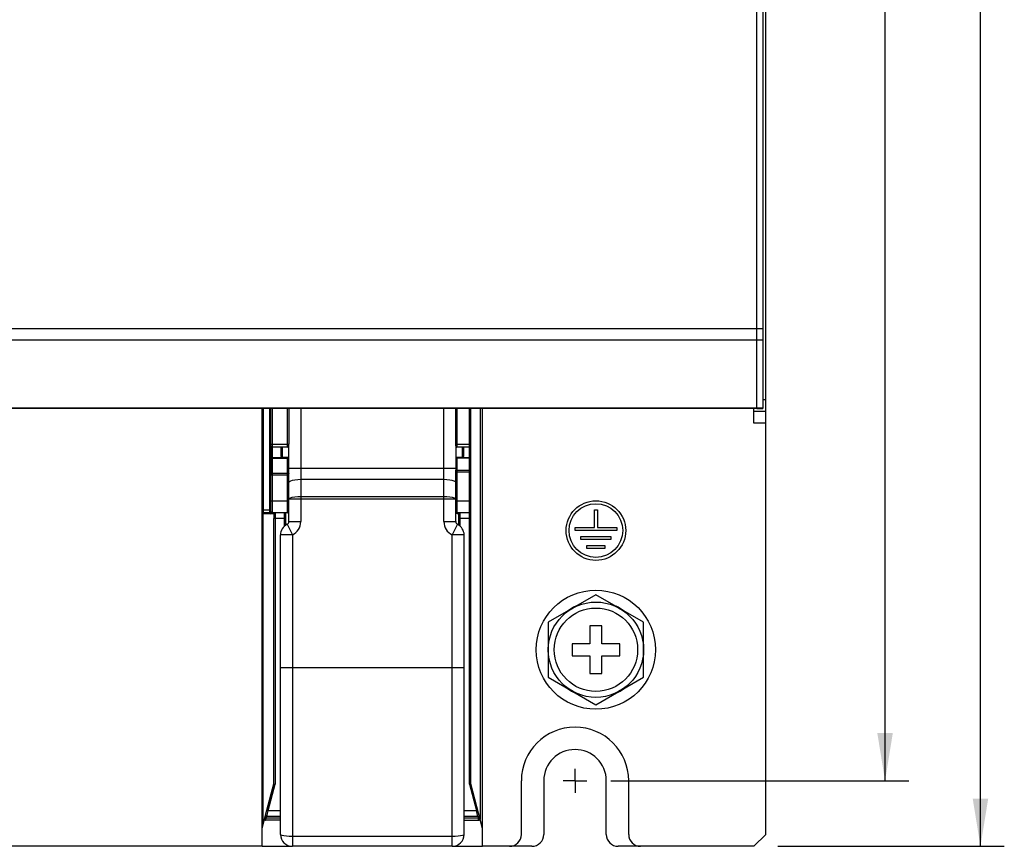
# Model space of a CAD drawing. Header units: millimetres. Extents: x 0 to 594, y 1 to 420.
# Tile 91 of 214: x 171 to 253, y 149 to 218. Entities that reach past the tile are written whole.
import ezdxf

# ---------------------------------------------------------------- set-up
doc = ezdxf.new("R2010")
doc.units = ezdxf.units.MM
doc.header["$LTSCALE"] = 32.67
doc.linetypes.add('CENTER', pattern=[0.6, 0.375, -0.075, 0.075, -0.075])
doc.layers.get('0').update_dxf_attribs({"linetype": 'CONTINUOUS'})
for name, color, linetype in [('61690N-1_DXF_CONTINUOUS_LINE', 7, 'CONTINUOUS'), ('61690N-2_DXF_CONTINUOUS_LINE', 7, 'CONTINUOUS'), ('61690N-5_DXF_CONTINUOUS_LINE', 7, 'CONTINUOUS'), ('61765N-2-A-2_DXF_DIMENSION', 7, 'CONTINUOUS'), ('61786N-2_DXF_AXIS', 7, 'CONTINUOUS'), ('61786N-2_DXF_CONTINUOUS_LINE', 7, 'CONTINUOUS'), ('61787N-0_DXF_CONTINUOUS_LINE', 7, 'CONTINUOUS'), ('GB9074-13-M1DXF_CONTINUOUS_LINE', 7, 'CONTINUOUS')]:
    doc.layers.add(name, color=color, linetype=linetype)
doc.styles.get("Standard").update_dxf_attribs({"font": 'arial.ttf'})
doc.dimstyles.new('DIMSTYLE_2', dxfattribs={"dimtxt": 3, "dimasz": 4, "dimexe": 0.18, "dimexo": 0.0625, "dimgap": 0.09, "dimtad": 1, "dimlfac": 2, "dimdsep": 46, "dimtxsty": 'Standard', "dimblk": '_FILLED', "dimblk1": '_FILLED', "dimblk2": '_FILLED', "dimcen": 0.09, "dimadec": 0, "dimazin": 0, "dimtol": 1, "dimtp": 0.2, "dimtm": 0.2, "dimtfac": 1, "dimtofl": 0, "dimtmove": 0, "dimatfit": 3, "dimldrblk": '_FILLED', "dimfxl": 0, "dimtolj": 1, "dimarcsym": 0})
doc.dimstyles.new('DIMSTYLE_3', dxfattribs={"dimtxt": 3, "dimasz": 4, "dimexe": 0.18, "dimexo": 0.0625, "dimgap": 0.09, "dimtad": 1, "dimlfac": 2, "dimdsep": 46, "dimtxsty": 'Standard', "dimblk": '_FILLED', "dimblk1": '_FILLED', "dimblk2": '_FILLED', "dimcen": 0.09, "dimadec": 0, "dimazin": 0, "dimtp": 0.8, "dimtm": 0.8, "dimtfac": 1, "dimtofl": 0, "dimtmove": 0, "dimatfit": 3, "dimldrblk": '_FILLED', "dimfxl": 0, "dimtolj": 1, "dimarcsym": 0})

# ---------------------------------------------------------------- blocks, each defined once
blk = doc.blocks.new('_FILLED')
at = {"color": 0, "linetype": 'ByBlock'}
blk.add_solid([(0, 0), (-1, 0.1625), (-1, -0.1625)], dxfattribs=at)
blk = doc.blocks.new('*D4')
at = {"layer": '61765N-2-A-2_DXF_DIMENSION', "color": 2, "linetype": 'Continuous'}
for p, q in [((220.442, 353.519), (245.442, 353.519)), ((243.442, 353.519), (243.442, 254.019)), ((243.442, 154.519), (243.442, 254.019)), ((220.442, 154.519), (245.442, 154.519))]:
    blk.add_line(p, q, dxfattribs=at)
at = {"layer": '61765N-2-A-2_DXF_DIMENSION', "color": 2, "linetype": 'Continuous', "xscale": 4, "yscale": 4, "zscale": 4}
for p, rotation in [((243.442, 353.519), 90), ((243.442, 154.519), 270)]:
    blk.add_blockref('_FILLED', p, dxfattribs=dict(at, rotation=rotation))
blk = doc.blocks.new('*D5')
at = {"layer": '61765N-2-A-2_DXF_DIMENSION', "color": 2, "linetype": 'Continuous'}
for p, q in [((234.442, 359.019), (253.442, 359.019)), ((251.442, 359.019), (251.442, 254.019)), ((251.442, 149.019), (251.442, 254.019)), ((234.442, 149.019), (253.442, 149.019))]:
    blk.add_line(p, q, dxfattribs=at)
at = {"layer": '61765N-2-A-2_DXF_DIMENSION', "color": 2, "linetype": 'Continuous', "xscale": 4, "yscale": 4, "zscale": 4}
for p, rotation in [((251.442, 359.019), 90), ((251.442, 149.019), 270)]:
    blk.add_blockref('_FILLED', p, dxfattribs=dict(at, rotation=rotation))

msp = doc.modelspace()

# ---------------------------------------------------------------- linework, layer by layer
at = {"layer": '61690N-1_DXF_CONTINUOUS_LINE', "color": 9, "linetype": 'Continuous'}
for p, q in [((191.1919, 176.9187), (191.1919, 185.7687)), ((191.2919, 185.7687), (191.2919, 177.0187)), ((191.8419, 177.0187), (191.8419, 185.7687)), ((192.0419, 185.7687), (192.0419, 177.0187)), ((193.3419, 182.5187), (193.3419, 185.7687)), ((193.4419, 185.7687), (193.4419, 182.7687)), ((191.9419, 182.7687), (193.4419, 182.7687)), ((191.9419, 182.6187), (191.9419, 180.2729)), ((191.9419, 181.5489), (191.9495, 181.5869)), ((191.9495, 181.5263), (191.9419, 181.5006)), ((192.0419, 181.6483), (192.8685, 181.6483)), ((193.3419, 181.5678), (192.0419, 181.5678)), ((193.3419, 177.0187), (193.3419, 181.6437)), ((193.4419, 180.172), (191.9419, 180.172)), ((191.9419, 177.0553), (191.9419, 180.172)), ((192.0419, 180.3402), (193.3419, 180.3402)), ((193.4419, 180.2729), (193.4419, 180.3778)), ((191.9419, 178.0187), (193.4419, 178.0187)), ((191.1919, 177.2687), (191.9419, 177.2687)), ((191.9647, 176.9187), (191.1919, 176.9187)), ((191.2828, 150.858), (191.2828, 176.9187)), ((191.8419, 177.0187), (191.2919, 177.0187)), ((191.9187, 177.0048), (191.8917, 176.987)), ((191.9524, 177.0295), (191.9647, 176.9917)), ((191.9728, 177.0159), (191.9647, 176.9917)), ((191.9893, 176.9687), (191.9647, 176.9917)), ((191.9647, 176.9917), (191.9647, 176.9187)), ((193.3419, 177.0187), (192.0419, 177.0187)), ((192.0775, 176.9258), (192.0467, 176.9357)), ((192.0775, 177.0113), (192.1076, 176.9905)), ((192.1076, 176.9905), (192.1287, 176.9581)), ((192.1287, 176.9581), (192.1364, 176.9187)), ((192.1919, 176.9187), (192.1364, 176.9187)), ((192.1919, 176.9187), (192.1919, 176.5187)), ((192.1934, 176.9306), (192.2136, 176.9709)), ((192.2919, 177.0187), (192.2919, 154.2376)), ((193.0919, 175.9021), (193.0919, 177.0187)), ((193.1919, 176.5187), (193.1919, 177.0187)), ((193.1919, 176.5187), (192.1919, 176.5187)), ((191.6008, 152.0446), (192.1919, 154.2507)), ((191.6974, 152.0187), (192.2919, 154.2376)), ((191.5902, 151.5187), (191.6974, 152.0187)), ((191.6008, 152.0446), (191.6974, 152.0187)), ((191.6974, 152.0187), (192.7419, 152.0187)), ((191.5098, 151.2187), (191.5527, 151.4187)), ((191.5527, 151.4187), (191.5902, 151.5187)), ((191.5527, 151.4187), (192.7419, 151.4187))]:
    msp.add_line(p, q, dxfattribs=at)
at = {"layer": '61690N-1_DXF_CONTINUOUS_LINE', "color": 6, "linetype": 'Continuous'}
for p, q in [((191.9419, 182.6187), (191.9419, 185.7687)), ((193.3419, 182.5187), (192.0419, 182.5187)), ((193.4419, 182.6187), (193.4419, 182.7687)), ((191.9419, 180.2729), (191.9419, 180.172)), ((193.4419, 179.5484), (193.4419, 180.2729)), ((191.1919, 149.0187), (191.1919, 176.9187)), ((192.1919, 154.2507), (192.1919, 176.5187)), ((193.1919, 175.9741), (193.1919, 176.5187)), ((192.1919, 154.2507), (192.2919, 154.2376)), ((191.1919, 150.5187), (191.6008, 152.0446)), ((192.7419, 151.2187), (191.5098, 151.2187)), ((192.7419, 151.5187), (191.5902, 151.5187)), ((191.1919, 149.0187), (193.7419, 149.0187))]:
    msp.add_line(p, q, dxfattribs=at)
at = {"layer": '61690N-1_DXF_CONTINUOUS_LINE', "color": 9, "linetype": 'Continuous'}
for points in [[(191.9495, 181.5869), (191.9712, 181.6192), (192.0037, 181.6408), (192.0419, 181.6483)], [(192.0419, 181.5678), (192.0037, 181.5627), (191.9712, 181.5481), (191.9495, 181.5263)], [(193.4126, 181.5481), (193.3802, 181.5627), (193.3419, 181.5678)], [(193.4343, 181.5869), (193.4126, 181.6192), (193.3802, 181.6408)], [(193.4419, 181.5006), (193.4343, 181.5263), (193.4126, 181.5481)], [(191.9419, 180.2729), (191.9495, 180.2987), (191.9712, 180.3205), (192.0037, 180.3351), (192.0419, 180.3402)], [(193.3419, 180.3402), (193.3802, 180.3351), (193.4126, 180.3205), (193.4343, 180.2987), (193.4419, 180.2729)], [(191.2919, 177.0187), (191.2884, 177.0111), (191.2855, 176.9894), (191.2835, 176.9569), (191.2828, 176.9187)], [(191.8419, 177.0187), (191.8588, 177.0149), (191.8753, 177.0046), (191.8917, 176.987)], [(191.8917, 176.987), (191.8963, 176.9811), (191.9016, 176.9749), (191.9077, 176.9685)], [(191.9077, 176.9685), (191.924, 176.9528), (191.943, 176.9362), (191.9647, 176.9187)], [(191.9419, 177.0553), (191.936, 177.0286), (191.9187, 177.0048)], [(191.9419, 177.1187), (191.9448, 177.0712), (191.9524, 177.0295)], [(191.9647, 176.9187), (191.9522, 176.9691), (191.9446, 177.0148), (191.9419, 177.0553)], [(191.9647, 177.0552), (191.9728, 177.0377), (191.9728, 177.0159)], [(192.0467, 176.9357), (192.0169, 176.95), (191.9893, 176.9687)], [(192.1364, 176.9187), (192.108, 176.9203), (192.0775, 176.9258)], [(192.1919, 176.9187), (192.1921, 176.9226), (192.1926, 176.9265), (192.1934, 176.9306)], [(192.2136, 176.9709), (192.2514, 177.0063), (192.2919, 177.0187)], [(191.4561, 151.5045), (191.4588, 151.4781), (191.4795, 151.4514)], [(191.4795, 151.4514), (191.5126, 151.4309), (191.5527, 151.4187)]]:
    msp.add_lwpolyline(points, dxfattribs=at)
at = {"layer": '61690N-1_DXF_CONTINUOUS_LINE', "color": 6, "linetype": 'Continuous'}
msp.add_lwpolyline([(191.4132, 151.3443), (191.4131, 151.2931), (191.4381, 151.249), (191.4816, 151.2227), (191.5098, 151.2187)], dxfattribs=at)
for centre, start, end in [((192.0419, 182.6187), 180, 270), ((193.3419, 182.6187), 270, 360), ((191.2919, 176.9187), 90, 180), ((191.8419, 177.1187), 270, 360), ((192.0419, 177.1187), 180, 270), ((192.0919, 176.9187), 0, 90), ((193.3419, 177.1187), 270, 360), ((191.5902, 151.6187), 165, 270)]:
    msp.add_arc(centre, 0.1, start, end, dxfattribs=at)
at = {"layer": '61690N-2_DXF_CONTINUOUS_LINE', "color": 9, "linetype": 'Continuous'}
for p, q in [((194.4419, 185.7687), (194.4419, 176.2687)), ((206.4419, 176.2687), (206.4419, 185.7687)), ((192.8919, 182.5187), (192.8919, 181.6437)), ((207.9919, 181.6437), (207.9919, 182.5187)), ((193.4419, 180.7611), (207.4419, 180.7611)), ((206.4419, 179.791), (194.4419, 179.791)), ((194.4419, 178.3881), (206.4419, 178.3881)), ((207.4419, 178.1456), (193.4419, 178.1456)), ((193.3019, 176.0442), (193.7419, 175.1462)), ((193.4419, 176.2687), (194.4419, 176.2687)), ((206.4419, 176.2687), (207.4419, 176.2687)), ((207.5819, 176.0442), (207.1419, 175.1462)), ((193.7419, 175.1462), (192.7419, 175.1462)), ((193.7419, 175.1462), (193.7419, 149.0187)), ((208.1419, 175.1462), (207.1419, 175.1462)), ((207.1419, 149.0187), (207.1419, 175.1462)), ((192.7419, 164.0187), (208.1419, 164.0187)), ((193.7419, 149.8773), (207.1419, 149.8773))]:
    msp.add_line(p, q, dxfattribs=at)
at = {"layer": '61690N-2_DXF_CONTINUOUS_LINE', "color": 7, "linetype": 'Continuous'}
for p, q in [((192.7919, 181.7437), (192.7919, 182.5187)), ((193.4419, 180.3527), (193.4419, 182.6187)), ((207.4419, 182.6187), (207.4419, 180.6003)), ((208.0919, 182.5187), (208.0919, 181.7437)), ((193.4419, 181.6437), (192.8919, 181.6437)), ((207.9919, 181.6437), (207.4419, 181.6437)), ((193.4419, 176.2687), (193.4419, 179.5484)), ((207.4419, 176.2687), (207.4419, 179.5493)), ((192.7419, 150.0187), (192.7419, 175.1462)), ((208.1419, 150.0187), (208.1419, 175.1462)), ((207.1419, 149.0187), (193.7419, 149.0187))]:
    msp.add_line(p, q, dxfattribs=at)
at = {"layer": '61690N-2_DXF_CONTINUOUS_LINE', "color": 9, "linetype": 'Continuous'}
for points in [[(194.4419, 179.791), (194.1831, 179.7827), (193.9419, 179.7585), (193.7348, 179.7199), (193.5759, 179.6697), (193.476, 179.6112), (193.4419, 179.5484)], [(207.4419, 179.5484), (207.4079, 179.6112), (207.3079, 179.6697), (207.149, 179.7199), (206.9419, 179.7585), (206.7007, 179.7827), (206.4419, 179.791)], [(193.4419, 178.1456), (193.476, 178.2083), (193.5759, 178.2668), (193.7348, 178.3171), (193.9419, 178.3556), (194.1831, 178.3798), (194.4419, 178.3881)], [(206.4419, 178.3881), (206.7007, 178.3798), (206.9419, 178.3556), (207.149, 178.3171), (207.3079, 178.2668), (207.4079, 178.2083), (207.4419, 178.1456)], [(192.7419, 150.0187), (192.776, 149.9821), (192.8759, 149.948), (193.0348, 149.9187), (193.2419, 149.8962), (193.4831, 149.8821), (193.7419, 149.8773)], [(207.1419, 149.8773), (207.4007, 149.8821), (207.6419, 149.8962), (207.849, 149.9187), (208.0079, 149.948), (208.1079, 149.9821), (208.1419, 150.0187)]]:
    msp.add_lwpolyline(points, dxfattribs=at)
at = {"layer": '61690N-2_DXF_CONTINUOUS_LINE', "color": 7, "linetype": 'Continuous'}
for centre, radius, start, end in [((192.8919, 181.7437), 0.1, 180, 270), ((207.9919, 181.7437), 0.1, 270, 360), ((193.7419, 175.1462), 1, 116.103881, 180), ((193.1919, 176.2687), 0.25, 296.103881, 360), ((207.6919, 176.2687), 0.25, 180, 243.896119), ((207.1419, 175.1462), 1, 0, 63.896119), ((193.7419, 150.0187), 1, 180, 270), ((207.1419, 150.0187), 1, 270, 360)]:
    msp.add_arc(centre, radius, start, end, dxfattribs=at)
at = {"layer": '61690N-2_DXF_CONTINUOUS_LINE', "color": 9, "linetype": 'Continuous'}
for centre, start, end in [((193.1919, 176.2687), 296.103881, 360), ((207.6919, 176.2687), 180, 243.896119)]:
    msp.add_arc(centre, 1.25, start, end, dxfattribs=at)
at = {"layer": '61690N-5_DXF_CONTINUOUS_LINE', "color": 7, "linetype": 'Continuous'}
for p, q in [((207.4419, 182.6187), (207.4419, 185.7687)), ((208.6919, 154.2507), (208.6919, 185.7687)), ((209.6919, 149.0187), (209.6919, 185.7687)), ((208.5919, 182.5187), (207.5419, 182.5187)), ((207.4419, 179.5484), (207.4419, 180.6003)), ((208.5919, 177.0187), (207.5419, 177.0187)), ((207.6919, 175.9741), (207.6919, 176.9187)), ((208.6919, 154.2507), (208.5919, 154.2376)), ((209.6919, 150.5187), (208.6919, 154.2507)), ((209.2937, 151.5187), (208.1419, 151.5187)), ((208.1419, 151.2187), (209.374, 151.2187)), ((207.1419, 149.0187), (209.6919, 149.0187))]:
    msp.add_line(p, q, dxfattribs=at)
at = {"layer": '61690N-5_DXF_CONTINUOUS_LINE', "color": 9, "linetype": 'Continuous'}
for p, q in [((207.5419, 185.7687), (207.5419, 182.5187)), ((208.5919, 154.2376), (208.5919, 185.7687)), ((209.4919, 185.7687), (209.4919, 151.2651)), ((207.4419, 182.7687), (208.6919, 182.7687)), ((207.4495, 181.5382), (207.4419, 181.5097)), ((207.5419, 181.6437), (207.5419, 177.0187)), ((208.5919, 181.584), (207.5419, 181.584)), ((208.0097, 181.6472), (208.5919, 181.6472)), ((208.6919, 181.5476), (208.6843, 181.5857)), ((208.6919, 180.4073), (207.4419, 180.4073)), ((207.5419, 180.5932), (208.5919, 180.5932)), ((207.4419, 178.0187), (208.6919, 178.0187)), ((207.4419, 176.9371), (207.4647, 176.9187)), ((207.4647, 176.9187), (207.4419, 176.9187)), ((207.4647, 176.9187), (207.4518, 176.971)), ((207.4728, 177.0159), (207.4647, 176.9917)), ((207.5214, 176.9475), (207.4647, 176.9917)), ((207.4647, 176.9917), (207.4647, 176.9187)), ((207.5818, 176.9248), (207.5214, 176.9475)), ((207.6364, 176.9187), (207.5818, 176.9248)), ((207.6087, 176.9894), (207.6291, 176.957)), ((207.6291, 176.957), (207.6364, 176.9187)), ((207.6919, 176.9187), (207.6364, 176.9187)), ((207.6934, 176.9306), (207.7158, 176.9738)), ((207.7919, 177.0187), (207.7919, 175.9021)), ((208.6919, 176.5187), (207.6919, 176.5187)), ((208.5919, 154.2376), (209.1865, 152.0187)), ((208.1419, 152.0187), (209.1865, 152.0187)), ((209.1865, 152.0187), (209.2831, 152.0446)), ((209.2937, 151.5187), (209.1865, 152.0187)), ((208.1419, 151.4187), (209.3312, 151.4187)), ((209.2937, 151.5187), (209.3312, 151.4187)), ((209.374, 151.2187), (209.3312, 151.4187))]:
    msp.add_line(p, q, dxfattribs=at)
for points in [[(207.4712, 181.618), (207.4495, 181.5857), (207.4419, 181.5476)], [(207.5419, 181.584), (207.5037, 181.5784), (207.4712, 181.5623), (207.4495, 181.5382)], [(208.6843, 181.5857), (208.6626, 181.618), (208.6302, 181.6396), (208.5919, 181.6472)], [(208.6626, 181.5623), (208.6302, 181.5784), (208.5919, 181.584)], [(208.6919, 181.5097), (208.6843, 181.5382), (208.6626, 181.5623)], [(207.4419, 180.5188), (207.4495, 180.5473), (207.4712, 180.5714), (207.5037, 180.5875), (207.5419, 180.5932)], [(208.5919, 180.5932), (208.6302, 180.5875), (208.6626, 180.5714), (208.6843, 180.5473), (208.6919, 180.5188)], [(207.4518, 176.971), (207.4446, 177.0148), (207.4419, 177.0553)], [(207.4647, 177.0552), (207.4728, 177.0377), (207.4728, 177.0159)], [(207.5419, 177.0187), (207.5782, 177.011), (207.6087, 176.9894)], [(207.6919, 176.9187), (207.6921, 176.9226), (207.6926, 176.9265), (207.6934, 176.9306)], [(207.7158, 176.9738), (207.7505, 177.0058), (207.7919, 177.0187)], [(209.3312, 151.4187), (209.3712, 151.4308), (209.4041, 151.4512)], [(209.4041, 151.4512), (209.4248, 151.4775), (209.4278, 151.5046)]]:
    msp.add_lwpolyline(points, dxfattribs=at)
at = {"layer": '61690N-5_DXF_CONTINUOUS_LINE', "color": 7, "linetype": 'Continuous'}
msp.add_lwpolyline([(209.374, 151.2187), (209.4155, 151.2277), (209.4521, 151.2562), (209.4719, 151.2981), (209.4706, 151.3446)], dxfattribs=at)
for centre, start, end in [((207.5419, 182.6187), 180, 270), ((208.5919, 182.6187), 270, 360), ((207.5419, 177.1187), 180, 270), ((207.5919, 176.9187), 0, 90), ((208.5919, 177.1187), 270, 360), ((209.2937, 151.6187), 270.000262, 15)]:
    msp.add_arc(centre, 0.1, start, end, dxfattribs=at)
at = {"layer": '61786N-2_DXF_AXIS', "color": 2, "linetype": 'CENTER'}
for q in [(217.4419, 155.5187), (216.4419, 154.5187), (218.442, 154.5187), (217.4419, 153.5186)]:
    msp.add_line((217.4419, 154.5187), q, dxfattribs=at)
at = {"layer": '61786N-2_DXF_CONTINUOUS_LINE', "color": 7, "linetype": 'Continuous'}
for p, q in [((233.4419, 150.0187), (233.4419, 358.0187)), ((232.4419, 184.5187), (232.4419, 185.7687)), ((233.4419, 185.5187), (232.4419, 185.5187)), ((219.0669, 177.2687), (219.3169, 177.2687)), ((219.0669, 175.7687), (219.0669, 177.2687)), ((219.3169, 177.2687), (219.3169, 175.7687)), ((217.4419, 175.7687), (219.0669, 175.7687)), ((217.4419, 175.5187), (217.4419, 175.7687)), ((220.9419, 175.5187), (217.4419, 175.5187)), ((219.3169, 175.7687), (220.9419, 175.7687)), ((220.9419, 175.7687), (220.9419, 175.5187)), ((217.9419, 175.0187), (220.4419, 175.0187)), ((217.9419, 174.7687), (217.9419, 175.0187)), ((220.4419, 174.7687), (217.9419, 174.7687)), ((218.4419, 174.2687), (219.9419, 174.2687)), ((218.4419, 174.0187), (218.4419, 174.2687)), ((219.9419, 174.2687), (219.9419, 174.0187)), ((220.4419, 175.0187), (220.4419, 174.7687)), ((219.9419, 174.0187), (218.4419, 174.0187)), ((212.9419, 150.0187), (212.9419, 154.5187)), ((214.8169, 154.5187), (214.8169, 150.0187)), ((220.0669, 150.0187), (220.0669, 154.5187)), ((221.9419, 150.0187), (221.9419, 154.5187)), ((232.4419, 149.0187), (233.4419, 150.0187)), ((191.1919, 149.0187), (169.1919, 149.0187)), ((213.8169, 149.0187), (209.6919, 149.0187)), ((232.4419, 149.0187), (221.0669, 149.0187))]:
    msp.add_line(p, q, dxfattribs=at)
at = {"layer": '61786N-2_DXF_CONTINUOUS_LINE', "color": 9, "linetype": 'Continuous'}
for p, q in [((233.1919, 186.5187), (233.4419, 186.5187)), ((233.4419, 184.5187), (232.4419, 184.5187))]:
    msp.add_line(p, q, dxfattribs=at)
at = {"layer": '61786N-2_DXF_CONTINUOUS_LINE', "color": 7, "linetype": 'Continuous'}
for radius in [2.5, 2.25]:
    msp.add_circle((219.1919, 175.5187), radius, dxfattribs=at)
for centre, radius, start, end in [((217.4419, 154.5187), 4.5, 0, 180), ((217.4419, 154.5187), 2.625, 0, 180), ((211.9419, 150.0187), 1, 270, 360), ((213.8169, 150.0187), 1, 270, 360), ((221.0669, 150.0187), 1, 180, 270), ((222.9419, 150.0187), 1, 180, 270)]:
    msp.add_arc(centre, radius, start, end, dxfattribs=at)
at = {"layer": '61787N-0_DXF_CONTINUOUS_LINE', "color": 3, "linetype": 'Continuous'}
for q in [(232.6919, 293.7687), (87.1919, 185.7687)]:
    msp.add_line((232.6919, 185.7687), q, dxfattribs=at)
at = {"layer": '61787N-0_DXF_CONTINUOUS_LINE', "color": 7, "linetype": 'Continuous'}
for p in [(233.1919, 293.7687), (232.6919, 185.7687)]:
    msp.add_line(p, (233.1919, 185.7687), dxfattribs=at)
at = {"layer": '61787N-0_DXF_CONTINUOUS_LINE', "color": 9, "linetype": 'Continuous'}
for p, q in [((86.6919, 192.4689), (233.1919, 192.4689)), ((86.6919, 191.5292), (233.1919, 191.5292)), ((86.6919, 185.829), (233.1919, 185.829))]:
    msp.add_line(p, q, dxfattribs=at)
at = {"layer": 'GB9074-13-M1DXF_CONTINUOUS_LINE', "color": 7, "linetype": 'Continuous'}
for p, q in [((219.1919, 170.1375), (215.1919, 167.8281)), ((223.1919, 167.8281), (219.1919, 170.1375)), ((215.1919, 167.8281), (215.1919, 163.2093)), ((223.1919, 163.2093), (223.1919, 167.8281)), ((219.6919, 167.5187), (218.6919, 167.5187)), ((218.6919, 167.5187), (218.6919, 166.0187)), ((219.6919, 166.0187), (219.6919, 167.5187)), ((218.6919, 166.0187), (217.1919, 166.0187)), ((217.1919, 166.0187), (217.1919, 165.0187)), ((221.1919, 166.0187), (219.6919, 166.0187)), ((221.1919, 165.0187), (221.1919, 166.0187)), ((217.1919, 165.0187), (218.6919, 165.0187)), ((218.6919, 165.0187), (218.6919, 163.5187)), ((219.6919, 165.0187), (221.1919, 165.0187)), ((219.6919, 163.5187), (219.6919, 165.0187)), ((218.6919, 163.5187), (219.6919, 163.5187)), ((215.1919, 163.2093), (219.1919, 160.8999)), ((219.1919, 160.8999), (223.1919, 163.2093))]:
    msp.add_line(p, q, dxfattribs=at)
for radius in [5, 4, 3.5]:
    msp.add_circle((219.1919, 165.5187), radius, dxfattribs=at)
for start, end in [(114.876166, 126.229518), (53.768627, 65.122418), (175.445748, 184.556362), (355.445748, 4.556362), (233.768627, 245.122418), (294.876166, 306.229518)]:
    msp.add_arc((219.1919, 165.5187), 4.025, start, end, dxfattribs=at)

# ---------------------------------------------------------------- dimensions: what is measured, and where the dimension line sits
at = {"layer": '61765N-2-A-2_DXF_DIMENSION', "color": 2, "linetype": 'Continuous'}
for base, p1, p2, dimstyle, picture, middle in [((251.4419, 149.0187), (234.4419, 359.0187), (234.4419, 149.0187), 'DIMSTYLE_3', '*D5', (250.6919, 250.5224)), ((243.4419, 154.5187), (220.442, 353.5187), (220.442, 154.5187), 'DIMSTYLE_2', '*D4', (242.6919, 245.8616))]:
    dim = msp.add_linear_dim(base=base, p1=p1, p2=p2, angle=270, dimstyle=dimstyle, dxfattribs=at)
    dim.commit()
    dim.dimension.update_dxf_attribs({"geometry": picture, "text_midpoint": middle, "dimtype": 160})

doc.saveas('drawing.dxf')
